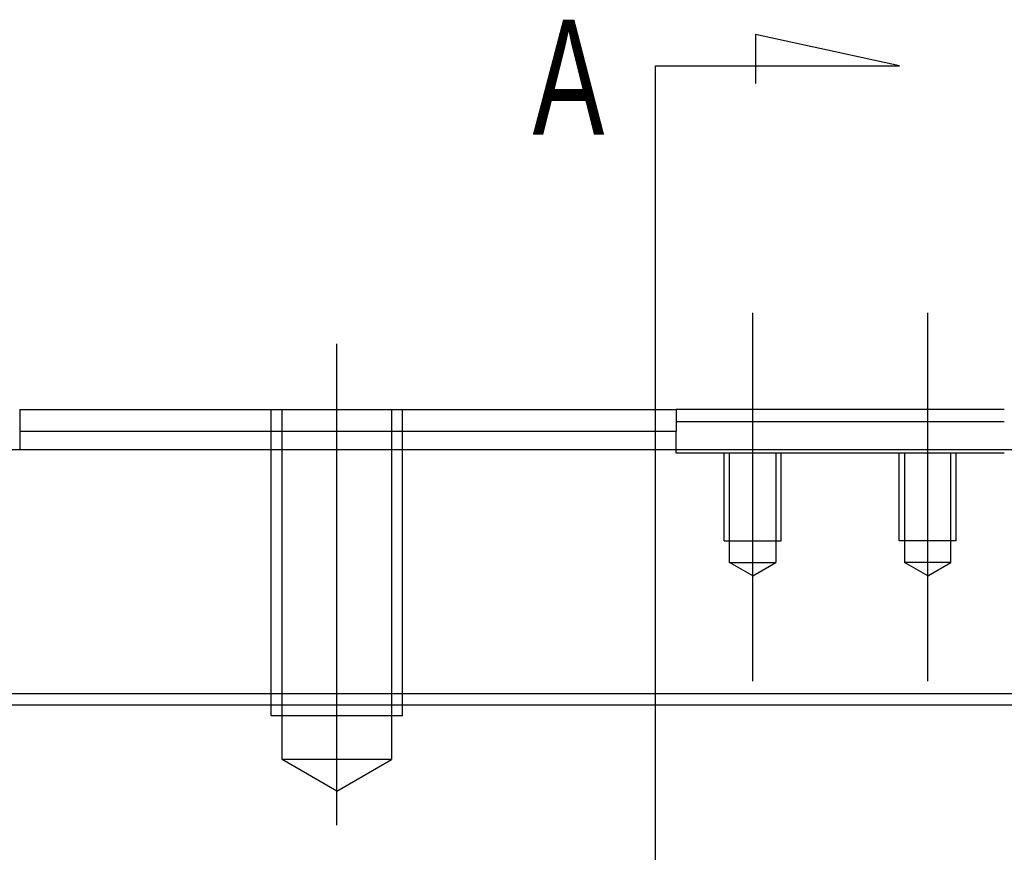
# Model space of a CAD drawing. Header units: millimetres. Extents: x -386 to 3135, y -1989 to 860.
# Tile 240 of 256: x -91 to -46, y -605 to -567. Entities that reach past the tile are written whole.
import ezdxf
from ezdxf.lldxf.tags import DXFTag

# ---------------------------------------------------------------- set-up
doc = ezdxf.new("R2010")
doc.units = ezdxf.units.MM
doc.layers.get('0').update_dxf_attribs({"linetype": 'CONTINUOUS'})
doc.styles.add('CHN', font='txt')
tags = doc.linetypes.add('DASHED', pattern=[25.72, 12.86, -12.86]).pattern_tags.tags
tags[6:7] = [DXFTag(74, 4), DXFTag(75, 0), DXFTag(340, '0'), DXFTag(46, 0.0), DXFTag(50, 0.0), DXFTag(44, 0.0), DXFTag(45, 0.0)]
tags[4:5] = [DXFTag(74, 4), DXFTag(75, 0), DXFTag(340, '0'), DXFTag(46, 0.0), DXFTag(50, 0.0), DXFTag(44, 0.0), DXFTag(45, 0.0)]

msp = doc.modelspace()

# ---------------------------------------------------------------- linework, layer by layer
for p, q in [((-50.682, -569.063), (-57.269, -567.63)), ((-57.269, -567.63), (-57.269, -569.859)), ((-61.83, -569.063), (-50.682, -569.063)), ((-61.83, -571.7), (-61.83, -569.063)), ((-61.83, -638.175), (-61.83, -571.7)), ((-234.894, -598.256), (307.106, -598.256))]:
    msp.add_line(p, q)
at = {"ltscale": 0.2}
for p, q in [((-57.394, -597.168), (-57.394, -580.343)), ((-49.394, -597.168), (-49.394, -580.343)), ((-76.394, -603.756), (-76.394, -581.756))]:
    msp.add_line(p, q, dxfattribs=at)
at = {"linetype": 'Continuous'}
for p, q in [((-90.894, -584.756), (-90.894, -585.756)), ((-61.144, -584.756), (-60.894, -584.756)), ((-45.894, -584.756), (-60.894, -584.756)), ((-60.894, -584.756), (-60.894, -585.756)), ((-60.894, -585.306), (-57.894, -585.306)), ((-57.894, -585.306), (-48.894, -585.306)), ((-48.894, -585.306), (-45.894, -585.306)), ((-90.894, -585.756), (-90.894, -586.606)), ((-61.144, -585.756), (-60.894, -585.756)), ((-60.894, -586.606), (-60.894, -585.756)), ((-2.644, -586.606), (-104.144, -586.606)), ((116.281, -597.755), (-146.894, -597.756))]:
    msp.add_line(p, q, dxfattribs=at)
at = {"linetype": 'DASHED', "ltscale": 0.1}
for p, q in [((-79.394, -598.756), (-79.394, -584.756)), ((-78.894, -600.756), (-78.894, -584.756)), ((-73.894, -584.756), (-73.894, -600.756)), ((-73.394, -598.756), (-73.394, -584.756)), ((-58.694, -590.756), (-58.694, -586.756)), ((-58.449, -591.756), (-58.449, -586.756)), ((-56.339, -586.756), (-56.339, -591.756)), ((-56.094, -590.756), (-56.094, -586.756)), ((-50.694, -590.756), (-50.694, -586.756)), ((-50.449, -586.756), (-50.449, -591.756)), ((-48.339, -591.756), (-48.339, -586.756)), ((-48.094, -590.756), (-48.094, -586.756)), ((-58.694, -590.756), (-56.094, -590.756)), ((-48.094, -590.756), (-50.694, -590.756)), ((-58.449, -591.756), (-56.339, -591.756)), ((-57.394, -592.365), (-58.449, -591.756)), ((-57.394, -592.365), (-56.339, -591.756)), ((-48.339, -591.756), (-50.449, -591.756)), ((-49.394, -592.365), (-50.449, -591.756)), ((-49.394, -592.365), (-48.339, -591.756)), ((-73.394, -598.756), (-79.394, -598.756)), ((-73.894, -600.756), (-78.894, -600.756)), ((-76.394, -602.199), (-78.894, -600.756)), ((-76.394, -602.199), (-73.894, -600.756))]:
    msp.add_line(p, q, dxfattribs=at)
at = {"linetype": 'DASHED'}
for p, q in [((-60.894, -586.756), (-60.894, -586.606)), ((-45.894, -586.756), (-60.894, -586.756))]:
    msp.add_line(p, q, dxfattribs=at)
at = {"linetype": 'Continuous'}
for points in [[(-90.894, -584.756), (-77.144, -584.756)], [(-76.144, -584.756), (-61.144, -584.756)], [(-90.894, -585.756), (-77.144, -585.756)], [(-76.144, -585.756), (-61.144, -585.756)]]:
    msp.add_open_spline(points, degree=1, dxfattribs=at)
at = {"linetype": 'DASHED', "ltscale": 0.1}
for points in [[(-77.144, -584.756), (-76.144, -584.756)], [(-77.144, -585.756), (-76.144, -585.756)]]:
    msp.add_open_spline(points, degree=1, dxfattribs=at)

# ---------------------------------------------------------------- texts
at = {"style": 'CHN', "width": 0.7}
msp.add_text('A', height=5.25, dxfattribs=at).set_placement((-67.451, -572.199))

doc.saveas('drawing.dxf')
